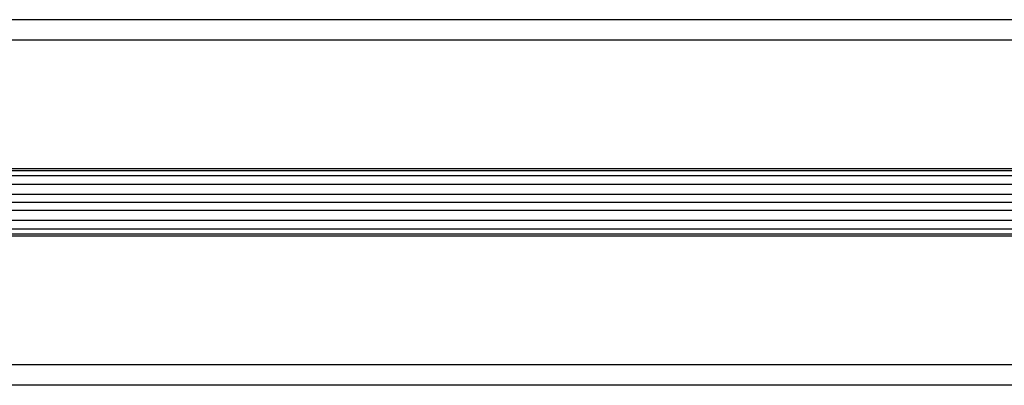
# Model space of a CAD drawing. Header units: millimetres. Extents: x -535 to 1155, y 0 to 326.
# Tile 45 of 116: x 77 to 110, y 140 to 152. Entities that reach past the tile are written whole.
import ezdxf

# ---------------------------------------------------------------- set-up
doc = ezdxf.new("R2010")
doc.units = ezdxf.units.MM

msp = doc.modelspace()

# ---------------------------------------------------------------- linework, layer by layer
at = {"color": 7, "linetype": 'Continuous', "lineweight": 25}
for p, q in [((312.2075, 152.4973), (-24.8542, 152.4973)), ((127.1742, 152.4973), (65.2093, 152.4973)), ((300.4955, 151.8164), (-13.1422, 151.8164)), ((201.3958, 151.8164), (65.2093, 151.8164)), ((300.4955, 147.4993), (-13.1422, 147.4993)), ((201.3958, 147.4993), (65.2093, 147.4993)), ((201.3958, 147.4312), (65.2093, 147.4312)), ((300.4955, 147.2671), (-13.1422, 147.2671)), ((300.4955, 146.9684), (-13.1422, 146.9684)), ((201.3958, 146.6413), (65.2093, 146.6413)), ((201.3958, 146.369), (65.2093, 146.369)), ((201.3958, 146.0966), (65.2093, 146.0966)), ((300.4955, 145.7695), (-13.1422, 145.7695)), ((300.4955, 145.4708), (-13.1422, 145.4708)), ((300.4955, 145.2386), (-13.1422, 145.2386)), ((201.3958, 145.3067), (65.2093, 145.3067)), ((201.3958, 145.2386), (65.2093, 145.2386)), ((300.4955, 140.9215), (-13.1422, 140.9215)), ((201.3958, 140.9215), (65.2093, 140.9215)), ((312.2075, 140.2406), (-24.8542, 140.2406)), ((189.1391, 140.2406), (77.4661, 140.2406))]:
    msp.add_line(p, q, dxfattribs=at)

doc.saveas('drawing.dxf')
